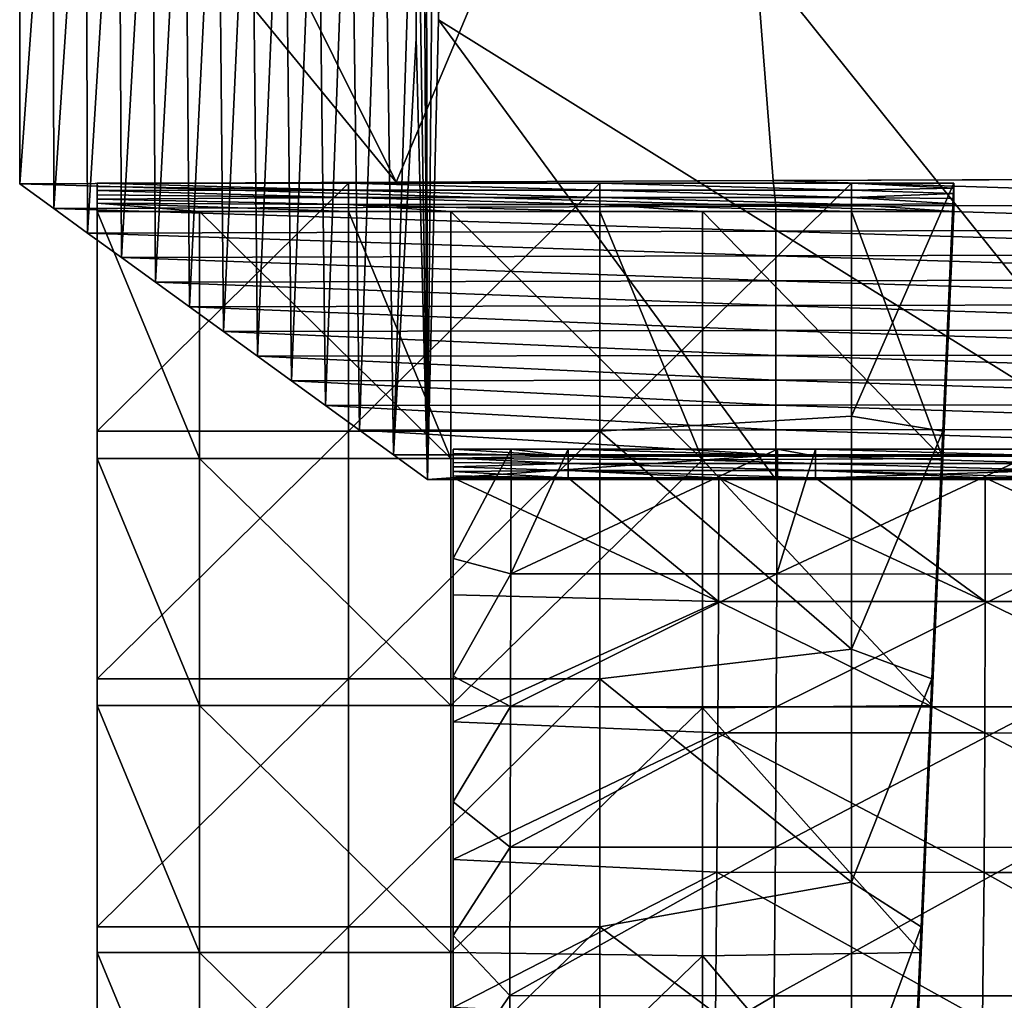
# Model space of a CAD drawing. Header units: millimetres. Extents: x -222 to 222, y 0 to 856.
# Tile 11 of 27: x -222 to -174, y 324 to 373. Entities that reach past the tile are written whole.
import ezdxf

# ---------------------------------------------------------------- set-up
doc = ezdxf.new("R2010")
doc.units = ezdxf.units.MM
doc.header["$LTSCALE"] = 65.185185
for name, color, linetype in [('13', 7, 'CONTINUOUS'), ('15', 7, 'CONTINUOUS'), ('17', 7, 'CONTINUOUS'), ('18', 7, 'CONTINUOUS'), ('22', 7, 'CONTINUOUS'), ('24', 7, 'CONTINUOUS'), ('41', 7, 'CONTINUOUS'), ('43', 7, 'CONTINUOUS'), ('44', 7, 'CONTINUOUS'), ('45', 7, 'CONTINUOUS'), ('47', 7, 'CONTINUOUS'), ('48', 7, 'CONTINUOUS'), ('49', 7, 'CONTINUOUS'), ('50', 7, 'CONTINUOUS'), ('51', 7, 'CONTINUOUS')]:
    doc.layers.add(name, color=color, linetype=linetype)

msp = doc.modelspace()

# ---------------------------------------------------------------- linework, layer by layer
at = {"layer": '13', "linetype": 'Continuous'}
for points in [[(-204.037, 364.58, -12.605), (-222.5, 364.5, -15), (-185.552, 364.653, -10.417), (-204.037, 364.58, -12.605)], [(-185.552, 364.653, -10.417), (-222.5, 364.5, -15), (-185.43, 363.394, -48.192), (-185.552, 364.653, -10.417)], [(-167.024, 364.719, -8.436), (-185.552, 364.653, -10.417), (-148.473, 364.778, -6.662), (-167.024, 364.719, -8.436)], [(-148.473, 364.778, -6.662), (-185.552, 364.653, -10.417), (-148.324, 363.496, -45.131), (-148.473, 364.778, -6.662)], [(-185.552, 364.653, -10.417), (-185.43, 363.394, -48.192), (-148.324, 363.496, -45.131), (-185.552, 364.653, -10.417)], [(-222.5, 364.5, -15), (-220.833, 363.292, -51.25), (-185.43, 363.394, -48.192), (-222.5, 364.5, -15)], [(-185.43, 363.394, -48.192), (-220.833, 363.292, -51.25), (-185.43, 362.176, -84.72), (-185.43, 363.394, -48.192)], [(-220.833, 363.292, -51.25), (-219.167, 362.083, -87.5), (-185.43, 362.176, -84.72), (-220.833, 363.292, -51.25)], [(-148.324, 363.496, -45.131), (-185.43, 363.394, -48.192), (-148.324, 362.269, -81.937), (-148.324, 363.496, -45.131)], [(-185.43, 363.394, -48.192), (-185.43, 362.176, -84.72), (-148.324, 362.269, -81.937), (-185.43, 363.394, -48.192)], [(-185.43, 362.176, -84.72), (-219.167, 362.083, -87.5), (-185.43, 360.958, -121.248), (-185.43, 362.176, -84.72)], [(-148.324, 362.269, -81.937), (-185.43, 362.176, -84.72), (-148.324, 361.042, -118.743), (-148.324, 362.269, -81.937)], [(-185.43, 362.176, -84.72), (-185.43, 360.958, -121.248), (-148.324, 361.042, -118.743), (-185.43, 362.176, -84.72)], [(-219.167, 362.083, -87.5), (-217.5, 360.875, -123.75), (-185.43, 360.958, -121.248), (-219.167, 362.083, -87.5)], [(-185.43, 360.958, -121.248), (-217.5, 360.875, -123.75), (-185.43, 359.741, -157.776), (-185.43, 360.958, -121.248)], [(-217.5, 360.875, -123.75), (-215.833, 359.667, -160), (-185.43, 359.741, -157.776), (-217.5, 360.875, -123.75)], [(-148.324, 361.042, -118.743), (-185.43, 360.958, -121.248), (-148.324, 359.815, -155.55), (-148.324, 361.042, -118.743)], [(-185.43, 360.958, -121.248), (-185.43, 359.741, -157.776), (-148.324, 359.815, -155.55), (-185.43, 360.958, -121.248)], [(-185.43, 359.741, -157.776), (-215.833, 359.667, -160), (-185.43, 358.523, -194.304), (-185.43, 359.741, -157.776)], [(-148.324, 359.815, -155.55), (-185.43, 359.741, -157.776), (-148.324, 358.588, -192.356), (-148.324, 359.815, -155.55)], [(-185.43, 359.741, -157.776), (-185.43, 358.523, -194.304), (-148.324, 358.588, -192.356), (-185.43, 359.741, -157.776)], [(-215.833, 359.667, -160), (-214.167, 358.458, -196.25), (-185.43, 358.523, -194.304), (-215.833, 359.667, -160)], [(-185.43, 358.523, -194.304), (-214.167, 358.458, -196.25), (-185.43, 357.306, -230.832), (-185.43, 358.523, -194.304)], [(-214.167, 358.458, -196.25), (-212.5, 357.25, -232.5), (-185.43, 357.306, -230.832), (-214.167, 358.458, -196.25)], [(-148.324, 358.588, -192.356), (-185.43, 358.523, -194.304), (-148.324, 357.361, -229.162), (-148.324, 358.588, -192.356)], [(-185.43, 358.523, -194.304), (-185.43, 357.306, -230.832), (-148.324, 357.361, -229.162), (-185.43, 358.523, -194.304)], [(-185.43, 357.306, -230.832), (-212.5, 357.25, -232.5), (-185.43, 356.088, -267.36), (-185.43, 357.306, -230.832)], [(-148.324, 357.361, -229.162), (-185.43, 357.306, -230.832), (-148.324, 356.134, -265.969), (-148.324, 357.361, -229.162)], [(-185.43, 357.306, -230.832), (-185.43, 356.088, -267.36), (-148.324, 356.134, -265.969), (-185.43, 357.306, -230.832)], [(-212.5, 357.25, -232.5), (-210.833, 356.042, -268.75), (-185.43, 356.088, -267.36), (-212.5, 357.25, -232.5)], [(-185.43, 356.088, -267.36), (-210.833, 356.042, -268.75), (-185.43, 354.87, -303.888), (-185.43, 356.088, -267.36)], [(-210.833, 356.042, -268.75), (-209.167, 354.833, -305), (-185.43, 354.87, -303.888), (-210.833, 356.042, -268.75)], [(-148.324, 356.134, -265.969), (-185.43, 356.088, -267.36), (-148.324, 354.908, -302.775), (-148.324, 356.134, -265.969)], [(-185.43, 356.088, -267.36), (-185.43, 354.87, -303.888), (-148.324, 354.908, -302.775), (-185.43, 356.088, -267.36)], [(-185.43, 354.87, -303.888), (-209.167, 354.833, -305), (-185.43, 353.653, -340.416), (-185.43, 354.87, -303.888)], [(-148.324, 354.908, -302.775), (-185.43, 354.87, -303.888), (-148.324, 353.681, -339.581), (-148.324, 354.908, -302.775)], [(-185.43, 354.87, -303.888), (-185.43, 353.653, -340.416), (-148.324, 353.681, -339.581), (-185.43, 354.87, -303.888)], [(-209.167, 354.833, -305), (-207.5, 353.625, -341.25), (-185.43, 353.653, -340.416), (-209.167, 354.833, -305)], [(-185.43, 353.653, -340.416), (-207.5, 353.625, -341.25), (-185.43, 352.435, -376.944), (-185.43, 353.653, -340.416)], [(-207.5, 353.625, -341.25), (-205.833, 352.417, -377.5), (-185.43, 352.435, -376.944), (-207.5, 353.625, -341.25)], [(-148.324, 353.681, -339.581), (-185.43, 353.653, -340.416), (-148.324, 352.454, -376.387), (-148.324, 353.681, -339.581)], [(-185.43, 353.653, -340.416), (-185.43, 352.435, -376.944), (-148.324, 352.454, -376.387), (-185.43, 353.653, -340.416)], [(-185.43, 352.435, -376.944), (-205.833, 352.417, -377.5), (-185.43, 351.218, -413.472), (-185.43, 352.435, -376.944)], [(-205.833, 352.417, -377.5), (-204.167, 351.208, -413.75), (-185.43, 351.218, -413.472), (-205.833, 352.417, -377.5)], [(-148.324, 352.454, -376.387), (-185.43, 352.435, -376.944), (-148.324, 351.227, -413.194), (-148.324, 352.454, -376.387)], [(-185.43, 352.435, -376.944), (-185.43, 351.218, -413.472), (-148.324, 351.227, -413.194), (-185.43, 352.435, -376.944)], [(-204.167, 351.208, -413.75), (-202.5, 350, -450), (-185.43, 351.218, -413.472), (-204.167, 351.208, -413.75)], [(-185.43, 351.218, -413.472), (-202.5, 350, -450), (-185.43, 350, -450), (-185.43, 351.218, -413.472)], [(-185.43, 351.218, -413.472), (-185.43, 350, -450), (-148.324, 351.227, -413.194), (-185.43, 351.218, -413.472)], [(-185.43, 350, -450), (-165.769, 350, -450), (-148.324, 351.227, -413.194), (-185.43, 350, -450)]]:
    msp.add_3dface(points, dxfattribs=at)
at = {"layer": '15', "linetype": 'Continuous'}
for points in [[(-220.833, 363.292, -51.25), (-222.5, 364.5, -15), (-220.88, 387.07, -50.243), (-220.833, 363.292, -51.25)], [(-220.88, 387.07, -50.243), (-222.5, 364.5, -15), (-222.5, 387.07, -15), (-220.88, 387.07, -50.243)], [(-219.259, 387.07, -85.486), (-220.833, 363.292, -51.25), (-220.88, 387.07, -50.243), (-219.259, 387.07, -85.486)], [(-219.167, 362.083, -87.5), (-220.833, 363.292, -51.25), (-219.259, 387.07, -85.486), (-219.167, 362.083, -87.5)], [(-217.639, 387.07, -120.729), (-219.167, 362.083, -87.5), (-219.259, 387.07, -85.486), (-217.639, 387.07, -120.729)], [(-217.5, 360.875, -123.75), (-219.167, 362.083, -87.5), (-217.639, 387.07, -120.729), (-217.5, 360.875, -123.75)], [(-216.019, 387.07, -155.971), (-217.5, 360.875, -123.75), (-217.639, 387.07, -120.729), (-216.019, 387.07, -155.971)], [(-215.833, 359.667, -160), (-217.5, 360.875, -123.75), (-216.019, 387.07, -155.971), (-215.833, 359.667, -160)], [(-214.398, 387.07, -191.214), (-215.833, 359.667, -160), (-216.019, 387.07, -155.971), (-214.398, 387.07, -191.214)], [(-214.167, 358.458, -196.25), (-215.833, 359.667, -160), (-214.398, 387.07, -191.214), (-214.167, 358.458, -196.25)], [(-212.778, 387.07, -226.457), (-214.167, 358.458, -196.25), (-214.398, 387.07, -191.214), (-212.778, 387.07, -226.457)], [(-212.5, 357.25, -232.5), (-214.167, 358.458, -196.25), (-212.778, 387.07, -226.457), (-212.5, 357.25, -232.5)], [(-211.157, 387.07, -261.7), (-212.5, 357.25, -232.5), (-212.778, 387.07, -226.457), (-211.157, 387.07, -261.7)], [(-210.833, 356.042, -268.75), (-212.5, 357.25, -232.5), (-211.157, 387.07, -261.7), (-210.833, 356.042, -268.75)], [(-209.537, 387.07, -296.943), (-210.833, 356.042, -268.75), (-211.157, 387.07, -261.7), (-209.537, 387.07, -296.943)], [(-209.167, 354.833, -305), (-210.833, 356.042, -268.75), (-209.537, 387.07, -296.943), (-209.167, 354.833, -305)], [(-207.917, 387.07, -332.186), (-209.167, 354.833, -305), (-209.537, 387.07, -296.943), (-207.917, 387.07, -332.186)], [(-207.5, 353.625, -341.25), (-209.167, 354.833, -305), (-207.917, 387.07, -332.186), (-207.5, 353.625, -341.25)], [(-206.296, 387.07, -367.429), (-207.5, 353.625, -341.25), (-207.917, 387.07, -332.186), (-206.296, 387.07, -367.429)], [(-205.833, 352.417, -377.5), (-207.5, 353.625, -341.25), (-206.296, 387.07, -367.429), (-205.833, 352.417, -377.5)], [(-204.676, 387.07, -402.671), (-205.833, 352.417, -377.5), (-206.296, 387.07, -367.429), (-204.676, 387.07, -402.671)], [(-204.167, 351.208, -413.75), (-205.833, 352.417, -377.5), (-204.676, 387.07, -402.671), (-204.167, 351.208, -413.75)], [(-203.057, 387.107, -437.886), (-204.167, 351.208, -413.75), (-204.676, 387.07, -402.671), (-203.057, 387.107, -437.886)], [(-203.065, 371.626, -437.71), (-204.167, 351.208, -413.75), (-203.057, 387.107, -437.886), (-203.065, 371.626, -437.71)], [(-202.5, 350, -450), (-204.167, 351.208, -413.75), (-203.065, 371.626, -437.71), (-202.5, 350, -450)]]:
    msp.add_3dface(points, dxfattribs=at)
at = {"layer": '17', "linetype": 'Continuous'}
for points in [[(-222.5, 387.07, -15), (-204.037, 364.58, -12.605), (-222.5, 401.57, -15), (-222.5, 387.07, -15)], [(-222.5, 401.57, -15), (-204.037, 364.58, -12.605), (-188.431, 401.57, -10.744), (-222.5, 401.57, -15)], [(-204.037, 364.58, -12.605), (-185.552, 364.653, -10.417), (-188.431, 401.57, -10.744), (-204.037, 364.58, -12.605)], [(-185.552, 364.653, -10.417), (-167.024, 364.719, -8.436), (-188.431, 401.57, -10.744), (-185.552, 364.653, -10.417)], [(-188.431, 401.57, -10.744), (-167.024, 364.719, -8.436), (-154.281, 401.57, -7.195), (-188.431, 401.57, -10.744)], [(-222.5, 364.5, -15), (-204.037, 364.58, -12.605), (-222.5, 387.07, -15), (-222.5, 364.5, -15)]]:
    msp.add_3dface(points, dxfattribs=at)
at = {"layer": '18', "linetype": 'Continuous'}
for points in [[(-165.962, 396.952, -451.921), (-165.769, 350, -450), (-201.44, 394.401, -451.789), (-165.962, 396.952, -451.921)], [(-201.44, 394.401, -451.789), (-165.769, 350, -450), (-201.968, 372.525, -450.829), (-201.44, 394.401, -451.789)], [(-185.43, 350, -450), (-202.5, 350, -450), (-201.968, 372.525, -450.829), (-185.43, 350, -450)], [(-165.769, 350, -450), (-185.43, 350, -450), (-201.968, 372.525, -450.829), (-165.769, 350, -450)]]:
    msp.add_3dface(points, dxfattribs=at)
at = {"layer": '22', "linetype": 'Continuous'}
for points in [[(-202.5, 350, -450), (-203.065, 371.626, -437.71), (-203.057, 387.107, -437.886), (-202.5, 350, -450)], [(-202.5, 350, -450), (-203.057, 387.107, -437.886), (-202.627, 372.547, -450.187), (-202.5, 350, -450)]]:
    msp.add_3dface(points, dxfattribs=at)
at = {"layer": '24', "linetype": 'Continuous'}
for points in [[(-201.44, 394.401, -451.789), (-201.968, 372.525, -450.829), (-202.19, 385.41, -451.228), (-201.44, 394.401, -451.789)], [(-202.5, 350, -450), (-202.627, 372.547, -450.187), (-202.572, 385.425, -450.828), (-202.5, 350, -450)], [(-202.5, 350, -450), (-202.572, 385.425, -450.828), (-202.19, 385.41, -451.228), (-202.5, 350, -450)], [(-201.968, 372.525, -450.829), (-202.5, 350, -450), (-202.19, 385.41, -451.228), (-201.968, 372.525, -450.829)]]:
    msp.add_3dface(points, dxfattribs=at)
at = {"layer": '41', "linetype": 'Continuous'}
for points in [[(-195.602, 350.091, -447.281), (-188.236, 344.031, -447.134), (-201.25, 350.091, -447.281), (-195.602, 350.091, -447.281)], [(-201.25, 350.091, -447.281), (-188.236, 344.031, -447.134), (-201.25, 344.351, -447.14), (-201.25, 350.091, -447.281)], [(-188.209, 350.091, -447.281), (-188.236, 344.031, -447.134), (-195.602, 350.091, -447.281), (-188.209, 350.091, -447.281)], [(-188.209, 350.091, -447.281), (-175.152, 344.03, -447.134), (-188.236, 344.031, -447.134), (-188.209, 350.091, -447.281)], [(-183.48, 350.091, -447.281), (-175.152, 344.03, -447.134), (-188.209, 350.091, -447.281), (-183.48, 350.091, -447.281)], [(-175.155, 350.091, -447.281), (-175.152, 344.03, -447.134), (-183.48, 350.091, -447.281), (-175.155, 350.091, -447.281)], [(-171.359, 350.091, -447.281), (-162.104, 344.027, -447.134), (-175.155, 350.091, -447.281), (-171.359, 350.091, -447.281)], [(-175.155, 350.091, -447.281), (-162.104, 344.027, -447.134), (-175.152, 344.03, -447.134), (-175.155, 350.091, -447.281)], [(-201.25, 344.351, -447.14), (-188.236, 344.031, -447.134), (-201.25, 338.125, -447.085), (-201.25, 344.351, -447.14)], [(-188.236, 344.031, -447.134), (-188.272, 337.585, -447.084), (-201.25, 338.125, -447.085), (-188.236, 344.031, -447.134)], [(-188.236, 344.031, -447.134), (-175.171, 337.582, -447.084), (-188.272, 337.585, -447.084), (-188.236, 344.031, -447.134)], [(-175.152, 344.03, -447.134), (-175.171, 337.582, -447.084), (-188.236, 344.031, -447.134), (-175.152, 344.03, -447.134)], [(-175.152, 344.03, -447.134), (-162.141, 337.576, -447.084), (-175.171, 337.582, -447.084), (-175.152, 344.03, -447.134)], [(-162.104, 344.027, -447.134), (-162.141, 337.576, -447.084), (-175.152, 344.03, -447.134), (-162.104, 344.027, -447.134)], [(-201.25, 338.125, -447.085), (-188.272, 337.585, -447.084), (-201.25, 331.388, -447.123), (-201.25, 338.125, -447.085)], [(-188.272, 337.585, -447.084), (-188.317, 330.752, -447.131), (-201.25, 331.388, -447.123), (-188.272, 337.585, -447.084)], [(-188.272, 337.585, -447.084), (-175.214, 330.747, -447.131), (-188.317, 330.752, -447.131), (-188.272, 337.585, -447.084)], [(-175.171, 337.582, -447.084), (-175.214, 330.747, -447.131), (-188.272, 337.585, -447.084), (-175.171, 337.582, -447.084)], [(-175.171, 337.582, -447.084), (-162.211, 330.739, -447.13), (-175.214, 330.747, -447.131), (-175.171, 337.582, -447.084)], [(-162.141, 337.576, -447.084), (-162.211, 330.739, -447.13), (-175.171, 337.582, -447.084), (-162.141, 337.576, -447.084)], [(-201.25, 331.388, -447.123), (-188.317, 330.752, -447.131), (-201.25, 324.133, -447.259), (-201.25, 331.388, -447.123)], [(-188.317, 330.752, -447.131), (-188.373, 323.532, -447.274), (-201.25, 324.133, -447.259), (-188.317, 330.752, -447.131)], [(-188.317, 330.752, -447.131), (-175.28, 323.525, -447.274), (-188.373, 323.532, -447.274), (-188.317, 330.752, -447.131)], [(-175.214, 330.747, -447.131), (-175.28, 323.525, -447.274), (-188.317, 330.752, -447.131), (-175.214, 330.747, -447.131)], [(-175.214, 330.747, -447.131), (-162.316, 323.515, -447.274), (-175.28, 323.525, -447.274), (-175.214, 330.747, -447.131)], [(-162.211, 330.739, -447.13), (-162.316, 323.515, -447.274), (-175.214, 330.747, -447.131), (-162.211, 330.739, -447.13)]]:
    msp.add_3dface(points, dxfattribs=at)
at = {"layer": '43', "linetype": 'Continuous'}
for points in [[(-201.25, 351.49, -405.305), (-201.25, 346.124, -405.182), (-198.398, 351.49, -405.305), (-201.25, 351.49, -405.305)], [(-198.398, 351.49, -405.305), (-201.25, 346.124, -405.182), (-198.413, 345.374, -405.174), (-198.398, 351.49, -405.305)], [(-198.398, 351.49, -405.305), (-198.413, 345.374, -405.174), (-195.602, 351.49, -405.305), (-198.398, 351.49, -405.305)], [(-195.602, 351.49, -405.305), (-198.413, 345.374, -405.174), (-185.345, 351.49, -405.305), (-195.602, 351.49, -405.305)], [(-185.345, 351.49, -405.305), (-198.413, 345.374, -405.174), (-185.366, 345.373, -405.174), (-185.345, 351.49, -405.305)], [(-185.345, 351.49, -405.305), (-185.366, 345.373, -405.174), (-183.48, 351.49, -405.305), (-185.345, 351.49, -405.305)], [(-183.48, 351.49, -405.305), (-185.366, 345.373, -405.174), (-172.291, 351.49, -405.305), (-183.48, 351.49, -405.305)], [(-172.291, 351.49, -405.305), (-185.366, 345.373, -405.174), (-172.282, 345.371, -405.174), (-172.291, 351.49, -405.305)], [(-201.25, 346.124, -405.182), (-201.25, 340.37, -405.163), (-198.413, 345.374, -405.174), (-201.25, 346.124, -405.182)], [(-198.413, 345.374, -405.174), (-201.25, 340.37, -405.163), (-198.43, 338.872, -405.175), (-198.413, 345.374, -405.174)], [(-198.413, 345.374, -405.174), (-198.43, 338.872, -405.175), (-185.366, 345.373, -405.174), (-198.413, 345.374, -405.174)], [(-185.366, 345.373, -405.174), (-198.43, 338.872, -405.175), (-185.4, 338.87, -405.175), (-185.366, 345.373, -405.174)], [(-185.366, 345.373, -405.174), (-185.4, 338.87, -405.175), (-172.282, 345.371, -405.174), (-185.366, 345.373, -405.174)], [(-172.282, 345.371, -405.174), (-185.4, 338.87, -405.175), (-172.299, 338.866, -405.175), (-172.282, 345.371, -405.174)], [(-201.25, 340.37, -405.163), (-201.25, 334.214, -405.252), (-198.43, 338.872, -405.175), (-201.25, 340.37, -405.163)], [(-198.43, 338.872, -405.175), (-201.25, 334.214, -405.252), (-198.448, 331.983, -405.309), (-198.43, 338.872, -405.175)], [(-198.43, 338.872, -405.175), (-198.448, 331.983, -405.309), (-185.4, 338.87, -405.175), (-198.43, 338.872, -405.175)], [(-185.4, 338.87, -405.175), (-198.448, 331.983, -405.309), (-185.446, 331.981, -405.309), (-185.4, 338.87, -405.175)], [(-185.4, 338.87, -405.175), (-185.446, 331.981, -405.309), (-172.299, 338.866, -405.175), (-185.4, 338.87, -405.175)], [(-172.299, 338.866, -405.175), (-185.446, 331.981, -405.309), (-172.343, 331.976, -405.308), (-172.299, 338.866, -405.175)], [(-201.25, 334.214, -405.252), (-201.25, 327.661, -405.453), (-198.448, 331.983, -405.309), (-201.25, 334.214, -405.252)], [(-198.448, 331.983, -405.309), (-201.25, 327.661, -405.453), (-198.467, 324.709, -405.575), (-198.448, 331.983, -405.309)], [(-198.448, 331.983, -405.309), (-198.467, 324.709, -405.575), (-185.446, 331.981, -405.309), (-198.448, 331.983, -405.309)], [(-185.446, 331.981, -405.309), (-198.467, 324.709, -405.575), (-185.505, 324.706, -405.575), (-185.446, 331.981, -405.309)], [(-185.446, 331.981, -405.309), (-185.505, 324.706, -405.575), (-172.343, 331.976, -405.308), (-185.446, 331.981, -405.309)], [(-172.343, 331.976, -405.308), (-185.505, 324.706, -405.575), (-172.412, 324.699, -405.575), (-172.343, 331.976, -405.308)], [(-201.25, 327.661, -405.453), (-201.25, 320.673, -405.771), (-198.467, 324.709, -405.575), (-201.25, 327.661, -405.453)], [(-198.467, 324.709, -405.575), (-201.25, 320.673, -405.771), (-198.488, 317.048, -405.974), (-198.467, 324.709, -405.575)], [(-198.467, 324.709, -405.575), (-198.488, 317.048, -405.974), (-185.505, 324.706, -405.575), (-198.467, 324.709, -405.575)], [(-185.505, 324.706, -405.575), (-198.488, 317.048, -405.974), (-185.576, 317.044, -405.974), (-185.505, 324.706, -405.575)], [(-185.505, 324.706, -405.575), (-185.576, 317.044, -405.974), (-172.412, 324.699, -405.575), (-185.505, 324.706, -405.575)], [(-172.412, 324.699, -405.575), (-185.576, 317.044, -405.974), (-172.507, 317.036, -405.973), (-172.412, 324.699, -405.575)]]:
    msp.add_3dface(points, dxfattribs=at)
at = {"layer": '44', "linetype": 'Continuous'}
for points in [[(-201.25, 346.124, -405.182), (-201.25, 351.49, -405.305), (-201.25, 344.959, -418.188), (-201.25, 346.124, -405.182)], [(-201.25, 344.959, -418.188), (-201.25, 351.49, -405.305), (-201.25, 351.273, -411.825), (-201.25, 344.959, -418.188)], [(-201.25, 351.055, -418.345), (-201.25, 344.959, -418.188), (-201.25, 351.273, -411.825), (-201.25, 351.055, -418.345)], [(-201.25, 350.838, -424.871), (-201.25, 344.54, -431.271), (-201.25, 351.055, -418.345), (-201.25, 350.838, -424.871)], [(-201.25, 351.055, -418.345), (-201.25, 344.54, -431.271), (-201.25, 344.959, -418.188), (-201.25, 351.055, -418.345)], [(-201.25, 350.62, -431.398), (-201.25, 344.54, -431.271), (-201.25, 350.838, -424.871), (-201.25, 350.62, -431.398)], [(-201.25, 350.403, -437.924), (-201.25, 344.122, -444.318), (-201.25, 350.62, -431.398), (-201.25, 350.403, -437.924)], [(-201.25, 350.62, -431.398), (-201.25, 344.122, -444.318), (-201.25, 344.54, -431.271), (-201.25, 350.62, -431.398)], [(-201.25, 350.185, -444.451), (-201.25, 344.122, -444.318), (-201.25, 350.403, -437.924), (-201.25, 350.185, -444.451)], [(-201.25, 350.091, -447.281), (-201.25, 344.351, -447.14), (-201.25, 350.185, -444.451), (-201.25, 350.091, -447.281)], [(-201.25, 350.185, -444.451), (-201.25, 344.351, -447.14), (-201.25, 344.122, -444.318), (-201.25, 350.185, -444.451)], [(-201.25, 340.37, -405.163), (-201.25, 346.124, -405.182), (-201.25, 344.959, -418.188), (-201.25, 340.37, -405.163)], [(-201.25, 340.37, -405.163), (-201.25, 344.959, -418.188), (-201.25, 338.476, -418.155), (-201.25, 340.37, -405.163)], [(-201.25, 344.54, -431.271), (-201.25, 338.074, -431.254), (-201.25, 344.959, -418.188), (-201.25, 344.54, -431.271)], [(-201.25, 344.959, -418.188), (-201.25, 338.074, -431.254), (-201.25, 338.476, -418.155), (-201.25, 344.959, -418.188)], [(-201.25, 344.122, -444.318), (-201.25, 337.672, -444.284), (-201.25, 344.54, -431.271), (-201.25, 344.122, -444.318)], [(-201.25, 344.54, -431.271), (-201.25, 337.672, -444.284), (-201.25, 338.074, -431.254), (-201.25, 344.54, -431.271)], [(-201.25, 344.351, -447.14), (-201.25, 338.125, -447.085), (-201.25, 344.122, -444.318), (-201.25, 344.351, -447.14)], [(-201.25, 344.122, -444.318), (-201.25, 338.125, -447.085), (-201.25, 337.672, -444.284), (-201.25, 344.122, -444.318)], [(-201.25, 334.214, -405.252), (-201.25, 340.37, -405.163), (-201.25, 338.476, -418.155), (-201.25, 334.214, -405.252)], [(-201.25, 334.214, -405.252), (-201.25, 338.476, -418.155), (-201.25, 331.606, -418.244), (-201.25, 334.214, -405.252)], [(-201.25, 338.074, -431.254), (-201.25, 331.221, -431.347), (-201.25, 338.476, -418.155), (-201.25, 338.074, -431.254)], [(-201.25, 338.476, -418.155), (-201.25, 331.221, -431.347), (-201.25, 331.606, -418.244), (-201.25, 338.476, -418.155)], [(-201.25, 338.125, -447.085), (-201.25, 331.388, -447.123), (-201.25, 337.672, -444.284), (-201.25, 338.125, -447.085)], [(-201.25, 337.672, -444.284), (-201.25, 330.836, -444.349), (-201.25, 338.074, -431.254), (-201.25, 337.672, -444.284)], [(-201.25, 338.074, -431.254), (-201.25, 330.836, -444.349), (-201.25, 331.221, -431.347), (-201.25, 338.074, -431.254)], [(-201.25, 337.672, -444.284), (-201.25, 331.388, -447.123), (-201.25, 330.836, -444.349), (-201.25, 337.672, -444.284)], [(-201.25, 327.661, -405.453), (-201.25, 334.214, -405.252), (-201.25, 331.606, -418.244), (-201.25, 327.661, -405.453)], [(-201.25, 327.661, -405.453), (-201.25, 331.606, -418.244), (-201.25, 324.35, -418.456), (-201.25, 327.661, -405.453)], [(-201.25, 331.221, -431.347), (-201.25, 323.981, -431.548), (-201.25, 331.606, -418.244), (-201.25, 331.221, -431.347)], [(-201.25, 331.606, -418.244), (-201.25, 323.981, -431.548), (-201.25, 324.35, -418.456), (-201.25, 331.606, -418.244)], [(-201.25, 331.388, -447.123), (-201.25, 324.133, -447.259), (-201.25, 330.836, -444.349), (-201.25, 331.388, -447.123)], [(-201.25, 330.836, -444.349), (-201.25, 323.612, -444.512), (-201.25, 331.221, -431.347), (-201.25, 330.836, -444.349)], [(-201.25, 331.221, -431.347), (-201.25, 323.612, -444.512), (-201.25, 323.981, -431.548), (-201.25, 331.221, -431.347)], [(-201.25, 330.836, -444.349), (-201.25, 324.133, -447.259), (-201.25, 323.612, -444.512), (-201.25, 330.836, -444.349)], [(-201.25, 320.673, -405.771), (-201.25, 327.661, -405.453), (-201.25, 324.35, -418.456), (-201.25, 320.673, -405.771)]]:
    msp.add_3dface(points, dxfattribs=at)
at = {"layer": '45', "linetype": 'Continuous'}
for points in [[(-201.25, 351.49, -405.305), (-198.398, 351.49, -405.305), (-195.602, 351.14, -415.799), (-201.25, 351.49, -405.305)], [(-201.25, 351.273, -411.825), (-201.25, 351.49, -405.305), (-195.602, 351.14, -415.799), (-201.25, 351.273, -411.825)], [(-198.398, 351.49, -405.305), (-195.602, 351.49, -405.305), (-195.602, 351.14, -415.799), (-198.398, 351.49, -405.305)], [(-195.602, 351.49, -405.305), (-185.345, 351.49, -405.305), (-183.48, 351.14, -415.799), (-195.602, 351.49, -405.305)], [(-195.602, 351.14, -415.799), (-195.602, 351.49, -405.305), (-183.48, 351.14, -415.799), (-195.602, 351.14, -415.799)], [(-185.345, 351.49, -405.305), (-183.48, 351.49, -405.305), (-183.48, 351.14, -415.799), (-185.345, 351.49, -405.305)], [(-183.48, 351.49, -405.305), (-172.291, 351.49, -405.305), (-171.359, 351.14, -415.799), (-183.48, 351.49, -405.305)], [(-183.48, 351.14, -415.799), (-183.48, 351.49, -405.305), (-171.359, 351.14, -415.799), (-183.48, 351.14, -415.799)], [(-201.25, 351.055, -418.345), (-201.25, 351.273, -411.825), (-195.602, 351.14, -415.799), (-201.25, 351.055, -418.345)], [(-195.602, 350.79, -426.293), (-201.25, 351.055, -418.345), (-195.602, 351.14, -415.799), (-195.602, 350.79, -426.293)], [(-201.25, 350.838, -424.871), (-201.25, 351.055, -418.345), (-195.602, 350.79, -426.293), (-201.25, 350.838, -424.871)], [(-195.602, 350.79, -426.293), (-195.602, 351.14, -415.799), (-183.48, 350.79, -426.293), (-195.602, 350.79, -426.293)], [(-183.48, 350.79, -426.293), (-195.602, 351.14, -415.799), (-183.48, 351.14, -415.799), (-183.48, 350.79, -426.293)], [(-183.48, 350.79, -426.293), (-183.48, 351.14, -415.799), (-171.359, 350.79, -426.293), (-183.48, 350.79, -426.293)], [(-171.359, 350.79, -426.293), (-183.48, 351.14, -415.799), (-171.359, 351.14, -415.799), (-171.359, 350.79, -426.293)], [(-201.25, 350.62, -431.398), (-201.25, 350.838, -424.871), (-195.602, 350.79, -426.293), (-201.25, 350.62, -431.398)], [(-195.602, 350.44, -436.787), (-201.25, 350.62, -431.398), (-195.602, 350.79, -426.293), (-195.602, 350.44, -436.787)], [(-201.25, 350.403, -437.924), (-201.25, 350.62, -431.398), (-195.602, 350.44, -436.787), (-201.25, 350.403, -437.924)], [(-195.602, 350.44, -436.787), (-195.602, 350.79, -426.293), (-183.48, 350.44, -436.787), (-195.602, 350.44, -436.787)], [(-183.48, 350.44, -436.787), (-195.602, 350.79, -426.293), (-183.48, 350.79, -426.293), (-183.48, 350.44, -436.787)], [(-183.48, 350.44, -436.787), (-183.48, 350.79, -426.293), (-171.359, 350.44, -436.787), (-183.48, 350.44, -436.787)], [(-171.359, 350.44, -436.787), (-183.48, 350.79, -426.293), (-171.359, 350.79, -426.293), (-171.359, 350.44, -436.787)], [(-195.602, 350.091, -447.281), (-201.25, 350.403, -437.924), (-195.602, 350.44, -436.787), (-195.602, 350.091, -447.281)], [(-195.602, 350.091, -447.281), (-201.25, 350.185, -444.451), (-201.25, 350.403, -437.924), (-195.602, 350.091, -447.281)], [(-195.602, 350.091, -447.281), (-201.25, 350.091, -447.281), (-201.25, 350.185, -444.451), (-195.602, 350.091, -447.281)], [(-183.48, 350.091, -447.281), (-188.209, 350.091, -447.281), (-195.602, 350.44, -436.787), (-183.48, 350.091, -447.281)], [(-183.48, 350.091, -447.281), (-195.602, 350.44, -436.787), (-183.48, 350.44, -436.787), (-183.48, 350.091, -447.281)], [(-188.209, 350.091, -447.281), (-195.602, 350.091, -447.281), (-195.602, 350.44, -436.787), (-188.209, 350.091, -447.281)], [(-171.359, 350.091, -447.281), (-175.155, 350.091, -447.281), (-183.48, 350.44, -436.787), (-171.359, 350.091, -447.281)], [(-171.359, 350.091, -447.281), (-183.48, 350.44, -436.787), (-171.359, 350.44, -436.787), (-171.359, 350.091, -447.281)], [(-175.155, 350.091, -447.281), (-183.48, 350.091, -447.281), (-183.48, 350.44, -436.787), (-175.155, 350.091, -447.281)]]:
    msp.add_3dface(points, dxfattribs=at)
at = {"layer": '47', "linetype": 'Continuous'}
for points in [[(-218.7, 364.53, -14.092), (-218.7, 352.379, -14.092), (-206.379, 364.53, -14.092), (-218.7, 364.53, -14.092)], [(-206.379, 364.53, -14.092), (-218.7, 352.379, -14.092), (-206.379, 352.379, -14.092), (-206.379, 364.53, -14.092)], [(-206.379, 364.53, -14.092), (-206.379, 352.379, -14.092), (-194.046, 364.53, -14.092), (-206.379, 364.53, -14.092)], [(-194.046, 364.53, -14.092), (-206.379, 352.379, -14.092), (-194.046, 352.379, -14.092), (-194.046, 364.53, -14.092)], [(-194.046, 364.53, -14.092), (-194.046, 352.379, -14.092), (-181.713, 364.53, -14.092), (-194.046, 364.53, -14.092)], [(-181.713, 364.53, -14.092), (-194.046, 352.379, -14.092), (-181.713, 353.109, -14.092), (-181.713, 364.53, -14.092)], [(-181.713, 364.53, -14.092), (-181.713, 353.109, -14.092), (-176.7, 364.53, -14.092), (-181.713, 364.53, -14.092)], [(-176.7, 364.53, -14.092), (-181.713, 353.109, -14.092), (-177.233, 352.379, -14.092), (-176.7, 364.53, -14.092)], [(-181.713, 353.109, -14.092), (-194.046, 352.379, -14.092), (-181.713, 341.688, -14.092), (-181.713, 353.109, -14.092)], [(-181.713, 353.109, -14.092), (-181.713, 341.688, -14.092), (-177.233, 352.379, -14.092), (-181.713, 353.109, -14.092)], [(-218.7, 352.379, -14.092), (-218.7, 340.228, -14.092), (-206.379, 352.379, -14.092), (-218.7, 352.379, -14.092)], [(-206.379, 352.379, -14.092), (-218.7, 340.228, -14.092), (-206.379, 340.228, -14.092), (-206.379, 352.379, -14.092)], [(-206.379, 352.379, -14.092), (-206.379, 340.228, -14.092), (-194.046, 352.379, -14.092), (-206.379, 352.379, -14.092)], [(-194.046, 352.379, -14.092), (-206.379, 340.228, -14.092), (-194.046, 340.228, -14.092), (-194.046, 352.379, -14.092)], [(-194.046, 352.379, -14.092), (-194.046, 340.228, -14.092), (-181.713, 341.688, -14.092), (-194.046, 352.379, -14.092)], [(-177.233, 352.379, -14.092), (-181.713, 341.688, -14.092), (-177.767, 340.228, -14.092), (-177.233, 352.379, -14.092)], [(-181.713, 341.688, -14.092), (-194.046, 340.228, -14.092), (-181.713, 330.267, -14.092), (-181.713, 341.688, -14.092)], [(-181.713, 341.688, -14.092), (-181.713, 330.267, -14.092), (-177.767, 340.228, -14.092), (-181.713, 341.688, -14.092)], [(-218.7, 340.228, -14.092), (-218.7, 328.077, -14.092), (-206.379, 340.228, -14.092), (-218.7, 340.228, -14.092)], [(-206.379, 340.228, -14.092), (-218.7, 328.077, -14.092), (-206.379, 328.077, -14.092), (-206.379, 340.228, -14.092)], [(-206.379, 340.228, -14.092), (-206.379, 328.077, -14.092), (-194.046, 340.228, -14.092), (-206.379, 340.228, -14.092)], [(-194.046, 340.228, -14.092), (-206.379, 328.077, -14.092), (-194.046, 328.077, -14.092), (-194.046, 340.228, -14.092)], [(-194.046, 340.228, -14.092), (-194.046, 328.077, -14.092), (-181.713, 330.267, -14.092), (-194.046, 340.228, -14.092)], [(-177.767, 340.228, -14.092), (-181.713, 330.267, -14.092), (-178.3, 328.077, -14.092), (-177.767, 340.228, -14.092)], [(-181.713, 330.267, -14.092), (-194.046, 328.077, -14.092), (-181.713, 318.846, -14.092), (-181.713, 330.267, -14.092)], [(-181.713, 330.267, -14.092), (-181.713, 318.846, -14.092), (-178.3, 328.077, -14.092), (-181.713, 330.267, -14.092)], [(-218.7, 328.077, -14.092), (-218.7, 315.926, -14.092), (-206.379, 328.077, -14.092), (-218.7, 328.077, -14.092)], [(-206.379, 328.077, -14.092), (-218.7, 315.926, -14.092), (-206.379, 315.926, -14.092), (-206.379, 328.077, -14.092)], [(-206.379, 328.077, -14.092), (-206.379, 315.926, -14.092), (-194.046, 328.077, -14.092), (-206.379, 328.077, -14.092)], [(-194.046, 328.077, -14.092), (-206.379, 315.926, -14.092), (-194.046, 315.926, -14.092), (-194.046, 328.077, -14.092)], [(-194.046, 328.077, -14.092), (-194.046, 315.926, -14.092), (-181.713, 318.846, -14.092), (-194.046, 328.077, -14.092)], [(-178.3, 328.077, -14.092), (-181.713, 318.846, -14.092), (-178.833, 315.926, -14.092), (-178.3, 328.077, -14.092)]]:
    msp.add_3dface(points, dxfattribs=at)
at = {"layer": '48', "linetype": 'Continuous'}
for points in [[(-176.7, 364.53, -14.092), (-177.233, 352.379, -14.092), (-176.7, 364.277, -21.699), (-176.7, 364.53, -14.092)], [(-176.7, 364.277, -21.699), (-177.233, 352.379, -14.092), (-176.7, 364.023, -29.305), (-176.7, 364.277, -21.699)], [(-176.7, 364.023, -29.305), (-177.233, 352.379, -14.092), (-177.233, 351.889, -29.112), (-176.7, 364.023, -29.305)], [(-176.7, 364.023, -29.305), (-177.233, 351.889, -29.112), (-176.7, 363.769, -36.92), (-176.7, 364.023, -29.305)], [(-176.7, 363.769, -36.92), (-177.233, 351.889, -29.112), (-176.7, 363.516, -44.534), (-176.7, 363.769, -36.92)], [(-176.7, 363.516, -44.534), (-177.233, 351.889, -29.112), (-177.233, 351.398, -44.148), (-176.7, 363.516, -44.534)], [(-176.7, 363.516, -44.534), (-177.233, 351.398, -44.148), (-176.7, 363.131, -56.069), (-176.7, 363.516, -44.534)], [(-176.7, 363.131, -56.069), (-177.233, 351.398, -44.148), (-177.233, 351.027, -55.536), (-176.7, 363.131, -56.069)], [(-177.233, 352.379, -14.092), (-177.767, 340.228, -14.092), (-177.233, 351.889, -29.112), (-177.233, 352.379, -14.092)], [(-177.233, 351.889, -29.112), (-177.767, 340.228, -14.092), (-177.767, 339.755, -28.919), (-177.233, 351.889, -29.112)], [(-177.233, 351.889, -29.112), (-177.767, 339.755, -28.919), (-177.233, 351.398, -44.148), (-177.233, 351.889, -29.112)], [(-177.233, 351.398, -44.148), (-177.767, 339.755, -28.919), (-177.767, 339.281, -43.762), (-177.233, 351.398, -44.148)], [(-177.233, 351.398, -44.148), (-177.767, 339.281, -43.762), (-177.233, 351.027, -55.536), (-177.233, 351.398, -44.148)], [(-177.233, 351.027, -55.536), (-177.767, 339.281, -43.762), (-177.767, 338.922, -55.004), (-177.233, 351.027, -55.536)], [(-177.767, 340.228, -14.092), (-178.3, 328.077, -14.092), (-177.767, 339.755, -28.919), (-177.767, 340.228, -14.092)], [(-177.767, 339.755, -28.919), (-178.3, 328.077, -14.092), (-178.3, 327.621, -28.726), (-177.767, 339.755, -28.919)], [(-177.767, 339.755, -28.919), (-178.3, 327.621, -28.726), (-177.767, 339.281, -43.762), (-177.767, 339.755, -28.919)], [(-177.767, 339.281, -43.762), (-178.3, 327.621, -28.726), (-178.3, 327.164, -43.375), (-177.767, 339.281, -43.762)], [(-177.767, 339.281, -43.762), (-178.3, 327.164, -43.375), (-177.767, 338.922, -55.004), (-177.767, 339.281, -43.762)], [(-177.767, 338.922, -55.004), (-178.3, 327.164, -43.375), (-178.3, 326.818, -54.471), (-177.767, 338.922, -55.004)], [(-178.3, 328.077, -14.092), (-178.833, 315.926, -14.092), (-178.3, 327.621, -28.726), (-178.3, 328.077, -14.092)], [(-178.3, 327.621, -28.726), (-178.833, 315.926, -14.092), (-178.833, 315.487, -28.533), (-178.3, 327.621, -28.726)], [(-178.3, 327.621, -28.726), (-178.833, 315.487, -28.533), (-178.3, 327.164, -43.375), (-178.3, 327.621, -28.726)], [(-178.3, 327.164, -43.375), (-178.833, 315.487, -28.533), (-178.833, 315.047, -42.989), (-178.3, 327.164, -43.375)], [(-178.3, 327.164, -43.375), (-178.833, 315.047, -42.989), (-178.3, 326.818, -54.471), (-178.3, 327.164, -43.375)], [(-178.3, 326.818, -54.471), (-178.833, 315.047, -42.989), (-178.833, 314.714, -53.939), (-178.3, 326.818, -54.471)]]:
    msp.add_3dface(points, dxfattribs=at)
at = {"layer": '49', "linetype": 'Continuous'}
for points in [[(-213.687, 363.131, -56.069), (-213.687, 351.027, -55.536), (-218.7, 363.131, -56.069), (-213.687, 363.131, -56.069)], [(-218.7, 363.131, -56.069), (-213.687, 351.027, -55.536), (-218.7, 351.027, -55.536), (-218.7, 363.131, -56.069)], [(-206.379, 363.131, -56.069), (-201.354, 351.027, -55.536), (-213.687, 363.131, -56.069), (-206.379, 363.131, -56.069)], [(-213.687, 363.131, -56.069), (-201.354, 351.027, -55.536), (-213.687, 351.027, -55.536), (-213.687, 363.131, -56.069)], [(-201.354, 363.131, -56.069), (-201.354, 351.027, -55.536), (-206.379, 363.131, -56.069), (-201.354, 363.131, -56.069)], [(-194.046, 363.131, -56.069), (-189.021, 350.973, -55.534), (-201.354, 363.131, -56.069), (-194.046, 363.131, -56.069)], [(-201.354, 363.131, -56.069), (-189.021, 350.973, -55.534), (-201.354, 351.027, -55.536), (-201.354, 363.131, -56.069)], [(-189.021, 363.131, -56.069), (-189.021, 350.973, -55.534), (-194.046, 363.131, -56.069), (-189.021, 363.131, -56.069)], [(-177.233, 351.027, -55.536), (-189.021, 350.973, -55.534), (-189.021, 363.131, -56.069), (-177.233, 351.027, -55.536)], [(-177.233, 351.027, -55.536), (-189.021, 363.131, -56.069), (-181.713, 363.131, -56.069), (-177.233, 351.027, -55.536)], [(-176.7, 363.131, -56.069), (-177.233, 351.027, -55.536), (-181.713, 363.131, -56.069), (-176.7, 363.131, -56.069)], [(-213.687, 351.027, -55.536), (-213.687, 338.922, -55.004), (-218.7, 351.027, -55.536), (-213.687, 351.027, -55.536)], [(-218.7, 351.027, -55.536), (-213.687, 338.922, -55.004), (-218.7, 338.922, -55.004), (-218.7, 351.027, -55.536)], [(-201.354, 351.027, -55.536), (-201.354, 338.922, -55.004), (-213.687, 351.027, -55.536), (-201.354, 351.027, -55.536)], [(-213.687, 351.027, -55.536), (-201.354, 338.922, -55.004), (-213.687, 338.922, -55.004), (-213.687, 351.027, -55.536)], [(-201.354, 351.027, -55.536), (-189.021, 350.973, -55.534), (-201.354, 338.922, -55.004), (-201.354, 351.027, -55.536)], [(-177.233, 351.027, -55.536), (-177.767, 338.922, -55.004), (-189.021, 350.973, -55.534), (-177.233, 351.027, -55.536)], [(-189.021, 350.973, -55.534), (-189.021, 338.815, -54.999), (-201.354, 338.922, -55.004), (-189.021, 350.973, -55.534)], [(-177.767, 338.922, -55.004), (-189.021, 338.815, -54.999), (-189.021, 350.973, -55.534), (-177.767, 338.922, -55.004)], [(-213.687, 338.922, -55.004), (-213.687, 326.818, -54.471), (-218.7, 338.922, -55.004), (-213.687, 338.922, -55.004)], [(-218.7, 338.922, -55.004), (-213.687, 326.818, -54.471), (-218.7, 326.818, -54.471), (-218.7, 338.922, -55.004)], [(-201.354, 338.922, -55.004), (-201.354, 326.818, -54.471), (-213.687, 338.922, -55.004), (-201.354, 338.922, -55.004)], [(-213.687, 338.922, -55.004), (-201.354, 326.818, -54.471), (-213.687, 326.818, -54.471), (-213.687, 338.922, -55.004)], [(-201.354, 338.922, -55.004), (-189.021, 338.815, -54.999), (-201.354, 326.818, -54.471), (-201.354, 338.922, -55.004)], [(-189.021, 338.815, -54.999), (-189.021, 326.658, -54.464), (-201.354, 326.818, -54.471), (-189.021, 338.815, -54.999)], [(-177.767, 338.922, -55.004), (-178.3, 326.818, -54.471), (-189.021, 338.815, -54.999), (-177.767, 338.922, -55.004)], [(-178.3, 326.818, -54.471), (-189.021, 326.658, -54.464), (-189.021, 338.815, -54.999), (-178.3, 326.818, -54.471)], [(-213.687, 326.818, -54.471), (-213.687, 314.714, -53.939), (-218.7, 326.818, -54.471), (-213.687, 326.818, -54.471)], [(-218.7, 326.818, -54.471), (-213.687, 314.714, -53.939), (-218.7, 314.714, -53.939), (-218.7, 326.818, -54.471)], [(-201.354, 326.818, -54.471), (-201.354, 314.714, -53.939), (-213.687, 326.818, -54.471), (-201.354, 326.818, -54.471)], [(-213.687, 326.818, -54.471), (-201.354, 314.714, -53.939), (-213.687, 314.714, -53.939), (-213.687, 326.818, -54.471)], [(-201.354, 326.818, -54.471), (-189.021, 326.658, -54.464), (-201.354, 314.714, -53.939), (-201.354, 326.818, -54.471)], [(-189.021, 326.658, -54.464), (-189.021, 314.5, -53.929), (-201.354, 314.714, -53.939), (-189.021, 326.658, -54.464)], [(-178.3, 326.818, -54.471), (-178.833, 314.714, -53.939), (-189.021, 326.658, -54.464), (-178.3, 326.818, -54.471)], [(-178.833, 314.714, -53.939), (-189.021, 314.5, -53.929), (-189.021, 326.658, -54.464), (-178.833, 314.714, -53.939)]]:
    msp.add_3dface(points, dxfattribs=at)
at = {"layer": '50', "linetype": 'Continuous'}
for points in [[(-218.7, 352.379, -14.092), (-218.7, 364.53, -14.092), (-218.7, 364.364, -19.082), (-218.7, 352.379, -14.092)], [(-218.7, 352.379, -14.092), (-218.7, 364.364, -19.082), (-218.7, 352.218, -19.082), (-218.7, 352.379, -14.092)], [(-218.7, 364.364, -19.082), (-218.7, 364.158, -25.248), (-218.7, 352.218, -19.082), (-218.7, 364.364, -19.082)], [(-218.7, 364.158, -25.248), (-218.7, 363.953, -31.415), (-218.7, 352.218, -19.082), (-218.7, 364.158, -25.248)], [(-218.7, 363.953, -31.415), (-218.7, 363.747, -37.581), (-218.7, 351.821, -31.415), (-218.7, 363.953, -31.415)], [(-218.7, 363.953, -31.415), (-218.7, 351.821, -31.415), (-218.7, 352.218, -19.082), (-218.7, 363.953, -31.415)], [(-218.7, 363.747, -37.581), (-218.7, 363.542, -43.748), (-218.7, 351.821, -31.415), (-218.7, 363.747, -37.581)], [(-218.7, 363.131, -56.069), (-218.7, 351.348, -43.748), (-218.7, 363.542, -43.748), (-218.7, 363.131, -56.069)], [(-218.7, 363.542, -43.748), (-218.7, 351.348, -43.748), (-218.7, 351.821, -31.415), (-218.7, 363.542, -43.748)], [(-218.7, 363.131, -56.069), (-218.7, 351.027, -55.536), (-218.7, 351.348, -43.748), (-218.7, 363.131, -56.069)], [(-218.7, 340.228, -14.092), (-218.7, 352.379, -14.092), (-218.7, 352.218, -19.082), (-218.7, 340.228, -14.092)], [(-218.7, 340.228, -14.092), (-218.7, 352.218, -19.082), (-218.7, 340.073, -19.082), (-218.7, 340.228, -14.092)], [(-218.7, 352.218, -19.082), (-218.7, 351.821, -31.415), (-218.7, 340.073, -19.082), (-218.7, 352.218, -19.082)], [(-218.7, 351.821, -31.415), (-218.7, 351.348, -43.748), (-218.7, 339.689, -31.415), (-218.7, 351.821, -31.415)], [(-218.7, 351.821, -31.415), (-218.7, 339.689, -31.415), (-218.7, 340.073, -19.082), (-218.7, 351.821, -31.415)], [(-218.7, 351.027, -55.536), (-218.7, 339.155, -43.748), (-218.7, 351.348, -43.748), (-218.7, 351.027, -55.536)], [(-218.7, 351.348, -43.748), (-218.7, 339.155, -43.748), (-218.7, 339.689, -31.415), (-218.7, 351.348, -43.748)], [(-218.7, 351.027, -55.536), (-218.7, 338.922, -55.004), (-218.7, 339.155, -43.748), (-218.7, 351.027, -55.536)], [(-218.7, 328.077, -14.092), (-218.7, 340.228, -14.092), (-218.7, 340.073, -19.082), (-218.7, 328.077, -14.092)], [(-218.7, 328.077, -14.092), (-218.7, 340.073, -19.082), (-218.7, 327.928, -19.082), (-218.7, 328.077, -14.092)], [(-218.7, 340.073, -19.082), (-218.7, 339.689, -31.415), (-218.7, 327.928, -19.082), (-218.7, 340.073, -19.082)], [(-218.7, 339.689, -31.415), (-218.7, 339.155, -43.748), (-218.7, 327.558, -31.415), (-218.7, 339.689, -31.415)], [(-218.7, 339.689, -31.415), (-218.7, 327.558, -31.415), (-218.7, 327.928, -19.082), (-218.7, 339.689, -31.415)], [(-218.7, 338.922, -55.004), (-218.7, 326.962, -43.748), (-218.7, 339.155, -43.748), (-218.7, 338.922, -55.004)], [(-218.7, 339.155, -43.748), (-218.7, 326.962, -43.748), (-218.7, 327.558, -31.415), (-218.7, 339.155, -43.748)], [(-218.7, 338.922, -55.004), (-218.7, 326.818, -54.471), (-218.7, 326.962, -43.748), (-218.7, 338.922, -55.004)], [(-218.7, 315.926, -14.092), (-218.7, 328.077, -14.092), (-218.7, 327.928, -19.082), (-218.7, 315.926, -14.092)], [(-218.7, 315.926, -14.092), (-218.7, 327.928, -19.082), (-218.7, 315.782, -19.082), (-218.7, 315.926, -14.092)], [(-218.7, 327.928, -19.082), (-218.7, 327.558, -31.415), (-218.7, 315.782, -19.082), (-218.7, 327.928, -19.082)], [(-218.7, 327.558, -31.415), (-218.7, 326.962, -43.748), (-218.7, 315.426, -31.415), (-218.7, 327.558, -31.415)], [(-218.7, 327.558, -31.415), (-218.7, 315.426, -31.415), (-218.7, 315.782, -19.082), (-218.7, 327.558, -31.415)], [(-218.7, 326.818, -54.471), (-218.7, 314.768, -43.748), (-218.7, 326.962, -43.748), (-218.7, 326.818, -54.471)], [(-218.7, 326.962, -43.748), (-218.7, 314.768, -43.748), (-218.7, 315.426, -31.415), (-218.7, 326.962, -43.748)], [(-218.7, 326.818, -54.471), (-218.7, 314.714, -53.939), (-218.7, 314.768, -43.748), (-218.7, 326.818, -54.471)]]:
    msp.add_3dface(points, dxfattribs=at)
at = {"layer": '51', "linetype": 'Continuous'}
for points in [[(-218.7, 364.53, -14.092), (-206.379, 364.53, -14.092), (-206.379, 364.18, -24.586), (-218.7, 364.53, -14.092)], [(-218.7, 364.364, -19.082), (-218.7, 364.53, -14.092), (-206.379, 364.18, -24.586), (-218.7, 364.364, -19.082)], [(-206.379, 364.53, -14.092), (-194.046, 364.53, -14.092), (-194.046, 364.18, -24.586), (-206.379, 364.53, -14.092)], [(-206.379, 364.53, -14.092), (-194.046, 364.18, -24.586), (-206.379, 364.18, -24.586), (-206.379, 364.53, -14.092)], [(-194.046, 364.53, -14.092), (-181.713, 364.53, -14.092), (-181.713, 364.18, -24.586), (-194.046, 364.53, -14.092)], [(-194.046, 364.53, -14.092), (-181.713, 364.18, -24.586), (-194.046, 364.18, -24.586), (-194.046, 364.53, -14.092)], [(-181.713, 364.53, -14.092), (-176.7, 364.53, -14.092), (-176.7, 364.277, -21.699), (-181.713, 364.53, -14.092)], [(-181.713, 364.53, -14.092), (-176.7, 364.277, -21.699), (-181.713, 364.18, -24.586), (-181.713, 364.53, -14.092)], [(-218.7, 364.158, -25.248), (-218.7, 364.364, -19.082), (-206.379, 364.18, -24.586), (-218.7, 364.158, -25.248)], [(-218.7, 364.158, -25.248), (-206.379, 364.18, -24.586), (-206.379, 363.831, -35.08), (-218.7, 364.158, -25.248)], [(-218.7, 363.953, -31.415), (-218.7, 364.158, -25.248), (-206.379, 363.831, -35.08), (-218.7, 363.953, -31.415)], [(-194.046, 364.18, -24.586), (-194.046, 363.831, -35.08), (-206.379, 364.18, -24.586), (-194.046, 364.18, -24.586)], [(-206.379, 364.18, -24.586), (-194.046, 363.831, -35.08), (-206.379, 363.831, -35.08), (-206.379, 364.18, -24.586)], [(-181.713, 364.18, -24.586), (-181.713, 363.831, -35.08), (-194.046, 364.18, -24.586), (-181.713, 364.18, -24.586)], [(-194.046, 364.18, -24.586), (-181.713, 363.831, -35.08), (-194.046, 363.831, -35.08), (-194.046, 364.18, -24.586)], [(-176.7, 364.277, -21.699), (-176.7, 364.023, -29.305), (-181.713, 364.18, -24.586), (-176.7, 364.277, -21.699)], [(-181.713, 364.18, -24.586), (-176.7, 364.023, -29.305), (-181.713, 363.831, -35.08), (-181.713, 364.18, -24.586)], [(-218.7, 363.747, -37.581), (-218.7, 363.953, -31.415), (-206.379, 363.831, -35.08), (-218.7, 363.747, -37.581)], [(-218.7, 363.747, -37.581), (-206.379, 363.831, -35.08), (-206.379, 363.481, -45.575), (-218.7, 363.747, -37.581)], [(-218.7, 363.542, -43.748), (-218.7, 363.747, -37.581), (-206.379, 363.481, -45.575), (-218.7, 363.542, -43.748)], [(-194.046, 363.831, -35.08), (-194.046, 363.481, -45.575), (-206.379, 363.831, -35.08), (-194.046, 363.831, -35.08)], [(-206.379, 363.831, -35.08), (-194.046, 363.481, -45.575), (-206.379, 363.481, -45.575), (-206.379, 363.831, -35.08)], [(-181.713, 363.831, -35.08), (-181.713, 363.481, -45.575), (-194.046, 363.831, -35.08), (-181.713, 363.831, -35.08)], [(-194.046, 363.831, -35.08), (-181.713, 363.481, -45.575), (-194.046, 363.481, -45.575), (-194.046, 363.831, -35.08)], [(-176.7, 364.023, -29.305), (-176.7, 363.769, -36.92), (-181.713, 363.831, -35.08), (-176.7, 364.023, -29.305)], [(-176.7, 363.769, -36.92), (-176.7, 363.516, -44.534), (-181.713, 363.831, -35.08), (-176.7, 363.769, -36.92)], [(-181.713, 363.831, -35.08), (-176.7, 363.516, -44.534), (-181.713, 363.481, -45.575), (-181.713, 363.831, -35.08)], [(-206.379, 363.131, -56.069), (-213.687, 363.131, -56.069), (-218.7, 363.542, -43.748), (-206.379, 363.131, -56.069)], [(-206.379, 363.131, -56.069), (-218.7, 363.542, -43.748), (-206.379, 363.481, -45.575), (-206.379, 363.131, -56.069)], [(-213.687, 363.131, -56.069), (-218.7, 363.131, -56.069), (-218.7, 363.542, -43.748), (-213.687, 363.131, -56.069)], [(-194.046, 363.131, -56.069), (-201.354, 363.131, -56.069), (-206.379, 363.481, -45.575), (-194.046, 363.131, -56.069)], [(-194.046, 363.481, -45.575), (-194.046, 363.131, -56.069), (-206.379, 363.481, -45.575), (-194.046, 363.481, -45.575)], [(-201.354, 363.131, -56.069), (-206.379, 363.131, -56.069), (-206.379, 363.481, -45.575), (-201.354, 363.131, -56.069)], [(-189.021, 363.131, -56.069), (-194.046, 363.131, -56.069), (-194.046, 363.481, -45.575), (-189.021, 363.131, -56.069)], [(-181.713, 363.131, -56.069), (-189.021, 363.131, -56.069), (-194.046, 363.481, -45.575), (-181.713, 363.131, -56.069)], [(-181.713, 363.481, -45.575), (-181.713, 363.131, -56.069), (-194.046, 363.481, -45.575), (-181.713, 363.481, -45.575)], [(-176.7, 363.516, -44.534), (-176.7, 363.131, -56.069), (-181.713, 363.481, -45.575), (-176.7, 363.516, -44.534)], [(-176.7, 363.131, -56.069), (-181.713, 363.131, -56.069), (-181.713, 363.481, -45.575), (-176.7, 363.131, -56.069)]]:
    msp.add_3dface(points, dxfattribs=at)

doc.saveas('drawing.dxf')
